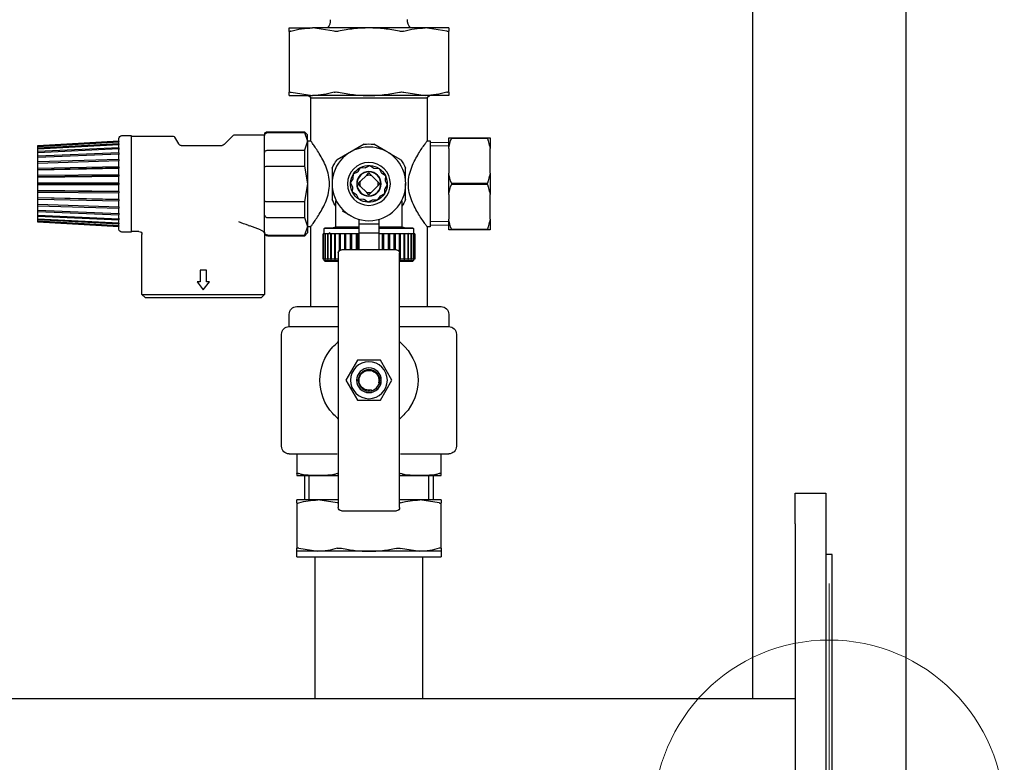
# Model space of a CAD drawing. Extents: x -156717 to 425753, y -51191 to 363295.
# Tile 77 of 256: x 70205 to 70526, y 113724 to 113966. Entities that reach past the tile are written whole.
import ezdxf
from ezdxf.lldxf.tags import DXFTag

# ---------------------------------------------------------------- set-up
doc = ezdxf.new("R2010")
doc.units = 0
doc.header["$LTSCALE"] = 50
doc.layers.get('0').update_dxf_attribs({"linetype": 'CONTINUOUS'})
doc.layers.add('WL561---_CV-D', color=2, linetype='CONTINUOUS')
tags = doc.linetypes.add('HIDDEN2', pattern=[0.1875, 0.125, -0.0625]).pattern_tags.tags
tags[6:7] = [DXFTag(74, 4), DXFTag(75, 0), DXFTag(340, '0'), DXFTag(46, 1.0), DXFTag(50, 0.0), DXFTag(44, 0.0), DXFTag(45, 0.0)]
tags[4:5] = [DXFTag(74, 4), DXFTag(75, 0), DXFTag(340, '0'), DXFTag(46, 1.0), DXFTag(50, 0.0), DXFTag(44, 0.0), DXFTag(45, 0.0)]

# ---------------------------------------------------------------- blocks, each defined once
blk = doc.blocks.new('FRAME FRONT DN65 3X')
at = {"linetype": 'Continuous'}
for p, q in [((-26, 1490), (-26, 0)), ((24, 825.81), (24, 413.05))]:
    blk.add_line(p, q, dxfattribs=at)
blk = doc.blocks.new('DN65 FRONT 3X')
at = {"linetype": 'Continuous'}
for p, q in [((0, 480), (0, 0)), ((10, 480), (0, 480)), ((10, 470), (10, 480)), ((10, 470), (10, 10)), ((-2, 460), (0, 460)), ((-2, 50), (-2, 460)), ((1578, 413.05), (10, 413.05))]:
    blk.add_line(p, q, dxfattribs=at)
at = {"color": 3, "linetype": 'HIDDEN2', "lineweight": 0, "ltscale": 20}
blk.add_line((-1, 299.48), (-1, 450.52), dxfattribs=at)
blk.add_circle((-1, 375), 57.15, dxfattribs=at)
blk = doc.blocks.new('PIPING LV DN65 FRONT BLUE')
at = {"linetype": 'Continuous'}
for p, q in [((-341, -194.2), (-333.38, -194.2)), ((-341, -194.2), (-341, -195.26)), ((-341, -215.14), (-341, -195.26)), ((-340.41, -195.26), (-333.38, -194.2)), ((-333.38, -194.2), (-315, -194.2)), ((-315, -194.2), (-296.62, -194.2)), ((-303.64, -195.26), (-296.62, -194.2)), ((-289, -194.2), (-296.62, -194.2)), ((-289, -195.26), (-289, -194.2)), ((-289, -195.26), (-289, -215.14)), ((-341, -215.14), (-341, -216.2)), ((-341, -216.2), (-333.38, -216.2)), ((-334.8, -216.2), (-334, -217)), ((-296, -217), (-334, -217)), ((-334, -217), (-334, -231.15)), ((-326.36, -215.14), (-333.38, -216.2)), ((-333.38, -216.2), (-315, -216.2)), ((-315, -216.2), (-296.62, -216.2)), ((-289.59, -215.14), (-296.62, -216.2)), ((-289, -216.2), (-296.62, -216.2)), ((-296, -217), (-295.2, -216.2)), ((-296, -231.15), (-296, -217)), ((-289, -216.2), (-289, -215.14)), ((-353.63, -230), (-354.5, -230)), ((-354.5, -230), (-354.5, -233.49)), ((-341.87, -230), (-353.63, -230)), ((-353.63, -230.21), (-353.63, -230)), ((-353.63, -230.21), (-341.87, -230.21)), ((-341, -230), (-341.87, -230)), ((-341.87, -230), (-341.87, -230.21)), ((-341, -233.49), (-341, -230)), ((-335, -231), (-335, -259)), ((-333.89, -231), (-335, -231)), ((-295, -231), (-296.11, -231)), ((-294, -228), (-295, -229)), ((-294, -228.27), (-295, -231.14)), ((-295, -231.14), (-295, -229)), ((-294, -228.27), (-294, -228)), ((-282, -228), (-294, -228)), ((-282, -228.27), (-294, -228.27)), ((-281, -229.23), (-281, -229)), ((-271.21, -229), (-281, -229)), ((-281, -231.14), (-281, -229.23)), ((-267.79, -232.21), (-270.85, -229.15)), ((-251.64, -229.75), (-252.94, -232)), ((-237.5, -229.5), (-251.21, -229.5)), ((-237.5, -229.25), (-237.5, -260.75)), ((-234.48, -229.25), (-237.5, -229.25)), ((-233.47, -231), (-233.48, -230.23)), ((-207, -232.5), (-233.47, -231)), ((-233.47, -231.23), (-233.47, -231)), ((-354.5, -241.51), (-354.5, -233.49)), ((-335, -231.42), (-341, -231.53)), ((-341, -233.49), (-341, -241.51)), ((-340.98, -232.69), (-335, -232.58)), ((-320.52, -234.39), (-316.54, -232.09)), ((-313.46, -232.09), (-304.59, -237.21)), ((-295, -231.14), (-294, -234.02)), ((-295, -231.14), (-295, -245)), ((-282, -234.02), (-294, -234.02)), ((-294, -234.02), (-294, -239.26)), ((-281, -234.79), (-281, -231.14)), ((-253.81, -232.5), (-267.09, -232.5)), ((-233.47, -231.23), (-207, -232.7)), ((-233.47, -231.23), (-233.47, -231.32)), ((-207, -232.79), (-233.47, -231.32)), ((-233.47, -231.98), (-233.47, -231.32)), ((-233.47, -231.98), (-207, -233.36)), ((-233.47, -231.98), (-233.47, -232.16)), ((-207, -233.54), (-233.47, -232.16)), ((-233.47, -233.23), (-233.47, -232.16)), ((-233.47, -233.23), (-207, -234.48)), ((-233.47, -233.23), (-233.46, -233.78)), ((-207, -234.74), (-233.47, -233.49)), ((-233.47, -234.94), (-233.47, -233.49)), ((-207, -232.7), (-207, -232.5)), ((-207, -232.79), (-207, -232.7)), ((-207, -233.36), (-207, -232.79)), ((-207, -233.54), (-207, -233.36)), ((-207, -234.48), (-207, -233.54)), ((-325.41, -237.21), (-321.4, -234.9)), ((-281, -239.43), (-281, -234.79)), ((-233.47, -234.94), (-207, -236)), ((-233.47, -234.94), (-233.46, -235.46)), ((-207, -236.33), (-233.47, -235.27)), ((-233.47, -237.03), (-233.47, -235.27)), ((-233.47, -237.03), (-207, -237.86)), ((-233.47, -237.03), (-233.46, -237.5)), ((-207, -238.25), (-233.47, -237.42)), ((-233.47, -239.43), (-233.47, -237.42)), ((-207, -234.74), (-207, -234.48)), ((-207, -236), (-207, -234.74)), ((-207, -236.33), (-207, -236)), ((-207, -237.86), (-207, -236.33)), ((-326.95, -243.35), (-326.95, -239.88)), ((-318.28, -239.98), (-318.97, -241.34)), ((-316.75, -239.89), (-318.28, -239.98)), ((-315.33, -239.01), (-316.61, -239.85)), ((-313.97, -239.7), (-315.33, -239.01)), ((-312.29, -239.65), (-313.82, -239.73)), ((-311.45, -240.93), (-312.29, -239.65)), ((-303.05, -239.88), (-303.05, -244.44)), ((-294, -239.26), (-295, -245)), ((-282, -239.26), (-294, -239.26)), ((-281, -245), (-281, -239.43)), ((-233.47, -239.43), (-207, -240)), ((-233.47, -239.43), (-233.46, -239.83)), ((-233.46, -239.83), (-233.47, -239.86)), ((-207, -240.43), (-233.47, -239.86)), ((-233.47, -242.04), (-233.47, -239.86)), ((-233.46, -239.83), (-207, -240.41)), ((-207, -238.25), (-207, -237.86)), ((-207, -240), (-207, -238.25)), ((-207, -240.41), (-207, -240)), ((-207, -240.43), (-207, -240.41)), ((-207, -242.33), (-207, -240.43)), ((-354.5, -241.51), (-354.5, -248.49)), ((-341, -248.49), (-341, -241.51)), ((-320.3, -243.97), (-320.99, -245.33)), ((-319.07, -241.45), (-320.35, -242.29)), ((-320.35, -242.29), (-320.27, -243.82)), ((-315.73, -242.19), (-317.81, -244.27)), ((-315, -241.46), (-315.73, -242.19)), ((-314.27, -242.19), (-315, -241.46)), ((-312.19, -244.27), (-314.27, -242.19)), ((-309.98, -241.72), (-311.34, -241.03)), ((-309.89, -243.25), (-309.98, -241.72)), ((-309.01, -244.67), (-309.85, -243.39)), ((-233.47, -242.04), (-207, -242.33)), ((-233.47, -242.04), (-233.46, -242.37)), ((-233.46, -242.37), (-233.47, -242.5)), ((-207, -242.79), (-233.47, -242.5)), ((-233.47, -244.77), (-233.47, -242.5)), ((-233.46, -242.37), (-207, -242.66)), ((-207, -242.66), (-207, -242.33)), ((-207, -242.79), (-207, -242.66)), ((-207, -244.77), (-207, -242.79)), ((-341.87, -244.79), (-353.63, -244.79)), ((-353.63, -245.21), (-353.63, -244.79)), ((-353.63, -245.21), (-341.87, -245.21)), ((-341.87, -244.79), (-341.87, -245.21)), ((-326.95, -250.12), (-326.95, -244.93)), ((-320.99, -245.33), (-320.15, -246.61)), ((-320.11, -246.75), (-320.02, -248.28)), ((-317.81, -244.27), (-318.54, -245)), ((-318.54, -245), (-317.81, -245.73)), ((-317.81, -245.73), (-315.73, -247.81)), ((-314.27, -247.81), (-312.19, -245.73)), ((-311.46, -245), (-312.19, -244.27)), ((-312.19, -245.73), (-311.46, -245)), ((-309.65, -247.71), (-309.73, -246.18)), ((-309.7, -246.03), (-309.01, -244.67)), ((-303.05, -245.26), (-303.05, -250.12)), ((-295, -245), (-294, -250.74)), ((-295, -245), (-295, -258.86)), ((-281, -250.57), (-281, -245)), ((-233.47, -244.77), (-207, -244.77)), ((-233.47, -244.77), (-233.46, -245)), ((-233.46, -245), (-233.47, -245.23)), ((-207, -245.23), (-233.47, -245.23)), ((-233.47, -247.5), (-233.47, -245.23)), ((-233.46, -245), (-207, -245)), ((-207, -245), (-207, -244.77)), ((-207, -245.23), (-207, -245)), ((-207, -247.21), (-207, -245.23)), ((-354.5, -256.51), (-354.5, -248.49)), ((-341, -248.49), (-341, -256.51)), ((-320.02, -248.28), (-318.66, -248.97)), ((-318.55, -249.07), (-317.71, -250.35)), ((-317.71, -250.35), (-316.18, -250.27)), ((-316.03, -250.3), (-314.67, -250.99)), ((-315.73, -247.81), (-315, -248.54)), ((-315, -248.54), (-314.27, -247.81)), ((-314.67, -250.99), (-313.39, -250.15)), ((-313.25, -250.11), (-311.72, -250.02)), ((-311.72, -250.02), (-311.03, -248.66)), ((-310.93, -248.55), (-309.65, -247.71)), ((-233.47, -247.5), (-207, -247.21)), ((-233.47, -247.5), (-233.46, -247.63)), ((-233.46, -247.63), (-233.47, -247.96)), ((-207, -247.67), (-233.47, -247.96)), ((-233.47, -250.14), (-233.47, -247.96)), ((-233.47, -250.14), (-207, -249.57)), ((-207, -250), (-233.47, -250.57)), ((-233.47, -250.14), (-233.46, -250.17)), ((-233.46, -250.17), (-233.47, -250.57)), ((-233.46, -247.63), (-207, -247.34)), ((-233.46, -250.17), (-207, -249.59)), ((-207, -247.34), (-207, -247.21)), ((-207, -247.67), (-207, -247.34)), ((-207, -249.57), (-207, -247.67)), ((-207, -249.59), (-207, -249.57)), ((-207, -250), (-207, -249.59)), ((-207, -251.75), (-207, -250)), ((-325.75, -250.55), (-325.75, -259)), ((-304.25, -259), (-304.25, -250.55)), ((-282, -250.74), (-294, -250.74)), ((-294, -250.74), (-294, -255.98)), ((-281, -255.21), (-281, -250.57)), ((-233.47, -252.58), (-233.47, -250.57)), ((-233.47, -252.58), (-207, -251.75)), ((-207, -252.14), (-233.47, -252.97)), ((-233.46, -252.5), (-233.47, -252.97)), ((-233.47, -254.73), (-233.47, -252.97)), ((-207, -252.14), (-207, -251.75)), ((-207, -253.67), (-207, -252.14)), ((-354.5, -256.51), (-354.5, -260)), ((-341, -260), (-341, -256.51)), ((-318.25, -256.55), (-318.25, -258)), ((-311.75, -256.55), (-311.75, -258)), ((-306.32, -253.79), (-309.24, -255.47)), ((-294, -255.98), (-295, -258.86)), ((-282, -255.98), (-294, -255.98)), ((-281, -258.86), (-281, -255.21)), ((-233.47, -254.73), (-207, -253.67)), ((-207, -254), (-233.47, -255.06)), ((-233.46, -254.54), (-233.47, -255.06)), ((-233.47, -256.51), (-233.47, -255.06)), ((-233.47, -256.51), (-207, -255.26)), ((-207, -255.52), (-233.47, -256.77)), ((-233.46, -256.22), (-233.47, -256.77)), ((-233.47, -257.84), (-207, -256.46)), ((-207, -256.64), (-233.47, -258.02)), ((-233.47, -257.84), (-233.47, -256.77)), ((-207, -254), (-207, -253.67)), ((-207, -255.26), (-207, -254)), ((-207, -255.52), (-207, -255.26)), ((-207, -256.46), (-207, -255.52)), ((-207, -256.64), (-207, -256.46)), ((-207, -257.21), (-207, -256.64)), ((-354.5, -260), (-353.63, -260)), ((-341.87, -259.79), (-353.63, -259.79)), ((-353.63, -260), (-353.63, -259.79)), ((-353.63, -260), (-341.87, -260)), ((-341.87, -259.79), (-341.87, -260)), ((-341.87, -260), (-341, -260)), ((-341, -258.47), (-335, -258.58)), ((-340.98, -257.31), (-335, -257.42)), ((-335, -259), (-334, -259)), ((-334, -259), (-334, -285)), ((-329.25, -259.3), (-329.55, -259.6)), ((-329.55, -259.6), (-318.25, -259.6)), ((-329.55, -259.6), (-329.55, -261.3)), ((-318.25, -259.3), (-329.25, -259.3)), ((-325.75, -259), (-326.87, -259.3)), ((-318.25, -259), (-325.75, -259)), ((-311.75, -258), (-318.25, -258)), ((-318.25, -258), (-318.25, -260.95)), ((-311.75, -258), (-311.75, -260.95)), ((-304.25, -259), (-311.75, -259)), ((-300.75, -259.3), (-311.75, -259.3)), ((-311.75, -259.6), (-300.45, -259.6)), ((-303.13, -259.3), (-304.25, -259)), ((-300.45, -259.6), (-300.75, -259.3)), ((-300.45, -261.3), (-300.45, -259.6)), ((-296, -285), (-296, -259)), ((-296, -259), (-295, -259)), ((-295, -258.86), (-294, -261.73)), ((-295, -258.86), (-295, -261)), ((-281, -260.77), (-281, -258.86)), ((-279.69, -260), (-276.12, -258.69)), ((-275.72, -258.56), (-276.12, -258.69)), ((-233.48, -259.77), (-233.47, -259)), ((-233.47, -258.68), (-207, -257.21)), ((-207, -257.3), (-233.47, -258.77)), ((-233.47, -259), (-207, -257.5)), ((-233.47, -257.84), (-233.47, -258.02)), ((-233.47, -258.68), (-233.47, -258.02)), ((-233.47, -258.68), (-233.47, -258.77)), ((-233.47, -259), (-233.47, -258.77)), ((-207, -257.3), (-207, -257.21)), ((-207, -257.5), (-207, -257.3)), ((-329.95, -261.3), (-329.88, -261.3)), ((-329.95, -261.3), (-329.95, -269.5)), ((-329.88, -269.5), (-329.88, -261.3)), ((-329.88, -261.3), (-329.81, -261.3)), ((-329.81, -261.3), (-329.51, -261.3)), ((-329.81, -261.3), (-329.81, -269.5)), ((-329.51, -269.5), (-329.51, -261.3)), ((-329.51, -261.3), (-329.37, -261.3)), ((-329.37, -261.3), (-328.86, -261.3)), ((-329.37, -261.3), (-329.37, -269.5)), ((-328.86, -269.5), (-328.86, -261.3)), ((-328.86, -261.3), (-328.64, -261.3)), ((-328.64, -261.3), (-327.91, -261.3)), ((-328.64, -261.3), (-328.64, -269.5)), ((-327.63, -261.09), (-327.99, -261.28)), ((-327.91, -269.5), (-327.91, -261.3)), ((-327.91, -261.3), (-327.63, -261.3)), ((-327.63, -261.3), (-326.71, -261.3)), ((-327.63, -261.3), (-327.63, -269.5)), ((-326.71, -269.5), (-326.71, -261.3)), ((-326.71, -261.3), (-326.36, -261.3)), ((-326.36, -261.3), (-325.27, -261.3)), ((-326.36, -261.3), (-326.36, -269.5)), ((-325.27, -269.5), (-325.27, -261.3)), ((-325.27, -261.3), (-324.86, -261.3)), ((-324.86, -261.3), (-323.62, -261.3)), ((-324.86, -261.3), (-324.86, -266.99)), ((-323.62, -266.5), (-323.62, -261.3)), ((-323.62, -261.3), (-323.17, -261.3)), ((-323.17, -261.3), (-323.16, -261.3)), ((-323.17, -266.5), (-323.17, -261.3)), ((-323.16, -261.3), (-321.79, -261.3)), ((-323.16, -261.3), (-323.16, -266.5)), ((-321.79, -266.5), (-321.79, -261.3)), ((-321.79, -261.3), (-321.37, -261.3)), ((-321.37, -261.3), (-321.29, -261.3)), ((-321.37, -266.5), (-321.37, -261.3)), ((-321.29, -261.3), (-319.83, -261.3)), ((-321.29, -261.3), (-321.29, -266.5)), ((-319.83, -266.5), (-319.83, -261.3)), ((-319.83, -261.3), (-319.44, -261.3)), ((-319.44, -261.3), (-319.3, -261.3)), ((-319.44, -266.5), (-319.44, -261.3)), ((-319.3, -261.3), (-318.25, -261.3)), ((-319.3, -261.3), (-319.3, -266.5)), ((-311.75, -260.95), (-318.25, -260.95)), ((-318.25, -260.95), (-318.25, -266.5)), ((-311.75, -260.95), (-311.75, -266.5)), ((-311.75, -261.3), (-311.41, -261.3)), ((-311.41, -266.5), (-311.41, -261.3)), ((-311.41, -261.3), (-311.25, -261.3)), ((-311.25, -261.3), (-310.88, -261.3)), ((-311.25, -266.5), (-311.25, -261.3)), ((-310.88, -261.3), (-309.38, -261.3)), ((-310.88, -261.3), (-310.88, -266.5)), ((-309.38, -266.5), (-309.38, -261.3)), ((-309.38, -261.3), (-309.28, -261.3)), ((-309.28, -261.3), (-308.87, -261.3)), ((-309.28, -266.5), (-309.28, -261.3)), ((-308.87, -261.3), (-307.47, -261.3)), ((-308.87, -261.3), (-308.87, -266.5)), ((-307.47, -266.5), (-307.47, -261.3)), ((-307.47, -261.3), (-307.44, -261.3)), ((-307.44, -261.3), (-306.99, -261.3)), ((-307.44, -266.5), (-307.44, -261.3)), ((-306.99, -261.3), (-305.71, -261.3)), ((-306.99, -261.3), (-306.99, -266.5)), ((-305.71, -266.54), (-305.71, -261.3)), ((-305.71, -261.3), (-305.28, -261.3)), ((-305.28, -261.3), (-304.14, -261.3)), ((-305.28, -261.3), (-305.28, -266.81)), ((-304.14, -269.5), (-304.14, -261.3)), ((-304.14, -261.3), (-303.76, -261.3)), ((-303.76, -261.3), (-302.79, -261.3)), ((-303.76, -261.3), (-303.76, -269.5)), ((-302.79, -269.5), (-302.79, -261.3)), ((-302.79, -261.3), (-302.47, -261.3)), ((-302.73, -261.3), (-302.01, -260.93)), ((-302.47, -261.3), (-301.68, -261.3)), ((-302.47, -261.3), (-302.47, -269.5)), ((-301.68, -269.5), (-301.68, -261.3)), ((-301.68, -261.3), (-301.44, -261.3)), ((-301.44, -261.3), (-300.85, -261.3)), ((-301.44, -261.3), (-301.44, -269.5)), ((-300.85, -269.5), (-300.85, -261.3)), ((-300.85, -261.3), (-300.68, -261.3)), ((-300.68, -261.3), (-300.31, -261.3)), ((-300.68, -261.3), (-300.68, -269.5)), ((-300.31, -269.5), (-300.31, -261.3)), ((-300.31, -261.3), (-300.22, -261.3)), ((-300.22, -261.3), (-300.06, -261.3)), ((-300.22, -261.3), (-300.22, -269.5)), ((-300.06, -269.5), (-300.06, -261.3)), ((-300.06, -261.3), (-300.05, -261.3)), ((-300.05, -261.3), (-300.05, -269.5)), ((-295, -261), (-294, -262)), ((-282, -261.73), (-294, -261.73)), ((-294, -261.73), (-294, -262)), ((-294, -262), (-282, -262)), ((-281, -261), (-281, -260.77)), ((-281, -261), (-280.89, -260.87)), ((-281, -261), (-281, -281)), ((-241, -281), (-241, -261.5)), ((-240, -260.5), (-237.5, -260.5)), ((-237.5, -260.75), (-234.48, -260.75)), ((-329.95, -269.5), (-329.88, -269.5)), ((-329.81, -269.5), (-329.88, -269.5)), ((-329.81, -269.5), (-329.51, -269.5)), ((-329.55, -269.5), (-329.55, -270)), ((-329.37, -269.5), (-329.51, -269.5)), ((-329.37, -269.5), (-328.86, -269.5)), ((-328.64, -269.5), (-328.86, -269.5)), ((-328.64, -269.5), (-327.91, -269.5)), ((-327.63, -269.5), (-327.91, -269.5)), ((-327.63, -269.5), (-326.71, -269.5)), ((-326.36, -269.5), (-326.71, -269.5)), ((-326.36, -269.5), (-325.27, -269.5)), ((-325, -269.5), (-325.27, -269.5)), ((-325, -350.5), (-325, -267.5)), ((-324, -266.5), (-306, -266.5)), ((-305, -267.5), (-305, -350.5)), ((-305, -269.5), (-304.14, -269.5)), ((-303.76, -269.5), (-304.14, -269.5)), ((-303.76, -269.5), (-302.79, -269.5)), ((-302.47, -269.5), (-302.79, -269.5)), ((-302.47, -269.5), (-301.68, -269.5)), ((-301.44, -269.5), (-301.68, -269.5)), ((-301.44, -269.5), (-300.85, -269.5)), ((-300.68, -269.5), (-300.85, -269.5)), ((-300.68, -269.5), (-300.31, -269.5)), ((-300.45, -270), (-300.45, -269.5)), ((-300.22, -269.5), (-300.31, -269.5)), ((-300.22, -269.5), (-300.06, -269.5)), ((-300.05, -269.5), (-300.06, -269.5)), ((-325, -270), (-329.55, -270)), ((-329.55, -270), (-329.25, -270.3)), ((-329.25, -270.3), (-325, -270.3)), ((-300.45, -270), (-305, -270)), ((-305, -270.3), (-300.75, -270.3)), ((-300.75, -270.3), (-300.45, -270)), ((-262.02, -273.13), (-259.98, -273.13)), ((-262.02, -276.95), (-262.02, -273.13)), ((-259.98, -273.13), (-259.98, -276.95)), ((-261, -279.5), (-263.04, -276.95)), ((-263.04, -276.95), (-262.02, -276.95)), ((-258.96, -276.95), (-261, -279.5)), ((-259.98, -276.95), (-258.96, -276.95)), ((-241, -281), (-281, -281)), ((-281, -281), (-280, -282)), ((-242, -282), (-280, -282)), ((-242, -282), (-241, -281)), ((-325, -285), (-338.5, -285)), ((-291.5, -285), (-305, -285)), ((-341, -287.5), (-341, -291.5)), ((-289, -291.5), (-289, -287.5)), ((-325, -291.5), (-341, -291.5)), ((-289, -291.5), (-305, -291.5)), ((-343.5, -294), (-343.5, -330.5)), ((-286.5, -330.5), (-286.5, -294)), ((-322.51, -309), (-318.75, -302.5)), ((-318.75, -302.5), (-311.25, -302.5)), ((-311.25, -302.5), (-307.49, -309)), ((-318.75, -315.5), (-322.51, -309)), ((-307.49, -309), (-311.25, -315.5)), ((-311.25, -315.5), (-318.75, -315.5)), ((-325.32, -333), (-341, -333)), ((-338.5, -339.39), (-338.5, -333)), ((-289, -333), (-304.68, -333)), ((-291.5, -333), (-291.5, -339.39)), ((-338.5, -340), (-338.5, -339.39)), ((-331.62, -340), (-338.5, -340)), ((-335.96, -340), (-335.96, -348)), ((-334.48, -348), (-334.48, -340)), ((-325, -340), (-331.62, -340)), ((-298.38, -340), (-305, -340)), ((-291.5, -340), (-298.38, -340)), ((-298.38, -340), (-298.38, -340)), ((-295.52, -348), (-295.52, -340)), ((-294.05, -348), (-294.05, -340)), ((-291.5, -339.39), (-291.5, -340)), ((-338.5, -348), (-338.5, -348.94)), ((-338.5, -348), (-331.62, -348)), ((-338.5, -363.76), (-338.5, -348.94)), ((-337.91, -348.94), (-331.62, -348)), ((-331.62, -348), (-325, -348)), ((-305, -348), (-298.38, -348)), ((-304.68, -348.94), (-298.38, -348)), ((-298.38, -348), (-291.5, -348)), ((-291.5, -348.94), (-291.5, -348)), ((-291.5, -348.94), (-291.5, -363.76)), ((-306, -351.5), (-324, -351.5)), ((-338.5, -363.76), (-338.5, -364.7)), ((-338.5, -364.7), (-331.62, -364.7)), ((-338.5, -364.7), (-338.5, -366.5)), ((-325.32, -363.76), (-331.62, -364.7)), ((-331.62, -364.7), (-315, -364.7)), ((-315, -364.7), (-298.38, -364.7)), ((-292.09, -363.76), (-298.38, -364.7)), ((-298.38, -364.7), (-291.5, -364.7)), ((-291.5, -364.7), (-291.5, -363.76)), ((-291.5, -366.5), (-291.5, -364.7)), ((-291.5, -366.5), (-338.5, -366.5)), ((-332.5, -366.5), (-332.5, -412.95)), ((-297.5, -412.95), (-297.5, -366.5))]:
    blk.add_line(p, q, dxfattribs=at)
for centre, radius in [((-315, -245), 12), ((-315, -245), 7), ((-315, -245), 4), ((-315, -245), 3.9), ((-315, -309), 6), ((-315, -309), 4.03), ((-315, -309), 4), ((-315, -309), 3.5)]:
    blk.add_circle(centre, radius, dxfattribs=at)
for centre, radius, start, end in [((-330.58, -192), 3, 312.8334, 9.6501), ((-299.42, -192), 3, 170.6861, 227.1666), ((-333.51, -218.9), 24.7, 73.1515, 89.7005), ((-325.65, -192.35), 3, 256.3598, 283.6402), ((-304.35, -192.2), 3.14, 257.0043, 282.9957), ((-296.74, -218.9), 24.7, 73.1515, 89.7005), ((-325.65, -218.2), 3.14, 77.0043, 102.9957), ((-304.35, -218.05), 3, 76.3598, 103.6402), ((-333.26, -191.5), 24.7, 253.1515, 269.7005), ((-296.49, -191.5), 24.7, 253.1515, 269.7005), ((-327.05, -238.99), 28, 161.7175, 168.6531), ((-368.45, -238.99), 28, 11.3469, 18.2825), ((-282, -229), 1, 0, 90), ((-281.98, -229.25), 0.978, 1.3408, 91.3309), ((-271.21, -229.5), 0.5, 45, 90), ((-251.21, -230), 0.5, 90, 150), ((-234.48, -230.25), 1, 1, 90), ((-315, -245), 13, 83.1861, 96.8139), ((-267.09, -231.5), 1, 225, 270), ((-253.81, -231.5), 1, 270, 330), ((-315, -245), 13, 143.1861, 156.8139), ((-315, -245), 13, 23.1861, 36.8139), ((-315, -245), 6, 123.1576, 153.1576), ((-315, -245), 6, 93.1576, 123.1576), ((-315, -245), 5.4, 107.3645, 108.9508), ((-315, -245), 6, 63.1576, 93.1576), ((-315, -245), 5.4, 77.3645, 78.9508), ((-315, -245), 6, 33.1576, 63.1576), ((-327.05, -236.01), 28, 191.3469, 198.2825), ((-368.45, -236.01), 28, 341.7175, 348.6531), ((-315, -245), 6, 153.1576, 183.1576), ((-315, -245), 5.4, 167.3645, 168.9508), ((-315, -245), 5.4, 137.3645, 138.9508), ((-315, -245), 2.9, 75.4503, 104.5497), ((-315, -245), 5.4, 47.3645, 48.9508), ((-315, -245), 6, 3.1576, 33.1576), ((-315, -245), 5.4, 17.3645, 18.9508), ((-327.05, -253.99), 28, 161.7175, 168.6531), ((-368.45, -253.99), 28, 11.3469, 18.2825), ((-315, -245), 6, 183.1576, 213.1576), ((-315, -245), 5.4, 197.3645, 198.9508), ((-315, -245), 2.9, 165.4503, 194.5497), ((-315, -245), 2.9, 345.4503, 14.5497), ((-315, -245), 5.4, 347.3645, 348.9508), ((-315, -245), 6, 333.1576, 3.1576), ((-315, -245), 13, 203.1861, 214.2161), ((-315, -245), 6, 213.1576, 243.1576), ((-315, -245), 5.4, 227.3645, 228.9508), ((-315, -245), 6, 243.1576, 273.1576), ((-315, -245), 5.4, 257.3645, 258.9508), ((-315, -245), 2.9, 255.4503, 284.5497), ((-315, -245), 6, 273.1576, 303.1576), ((-315, -245), 5.4, 287.3645, 288.9508), ((-315, -245), 6, 303.1576, 333.1576), ((-315, -245), 5.4, 317.3645, 318.9508), ((-315, -245), 13, 325.7839, 336.8139), ((-327.05, -251.01), 28, 191.3469, 198.2825), ((-368.45, -251.01), 28, 341.7175, 348.6531), ((-278.62, -262.75), 2.95, 111.1611, 140.2592), ((-288.05, -221.08), 39.45, 288.1999, 293.1655), ((-234.48, -259.75), 1, 270, 359), ((-281.98, -260.75), 0.978, 268.6691, 358.6592), ((-282, -261), 1, 270, 0), ((-240, -261.5), 1, 90, 180), ((-324, -267.5), 1, 90, 180), ((-306, -267.5), 1, 0, 90), ((-338.5, -287.5), 2.5, 90, 180), ((-291.5, -287.5), 2.5, 0, 90), ((-341, -294), 2.5, 90, 180), ((-289, -294), 2.5, 0, 90), ((-315, -309), 16, 137.1666, 222.8334), ((-315, -309), 16, 130.3202, 137.1666), ((-326, -296.04), 1, 310.3202, 0), ((-304, -296.04), 1, 180, 229.6798), ((-315, -309), 16, 42.8334, 49.6798), ((-315, -309), 16, 317.1666, 42.8334), ((-315, -309), 3.23, 255, 195), ((-315, -309), 16, 222.8334, 229.6798), ((-315, -309), 16, 310.3202, 317.1666), ((-326, -321.96), 1, 0, 49.6798), ((-304, -321.96), 1, 130.3202, 180), ((-341, -330.5), 2.5, 180, 270), ((-289, -330.5), 2.5, 270, 0), ((-324.61, -341.24), 1.98, 101.4237, 110.9197), ((-305.39, -341.24), 1.98, 69.081, 78.5227), ((-331.76, -370.45), 22.45, 73.3444, 89.6476), ((-324.61, -345.85), 3.17, 257.107, 262.9323), ((-305.39, -346), 3.02, 277.5817, 283.5328), ((-298.52, -370.45), 22.45, 73.3444, 89.6476), ((-324, -350.5), 1, 180, 270), ((-306, -350.5), 1, 270, 0), ((-331.48, -342.25), 22.45, 253.3444, 269.6476), ((-324.61, -366.7), 3.02, 76.4672, 103.5328), ((-305.39, -366.85), 3.17, 77.107, 102.893), ((-298.24, -342.25), 22.45, 253.3444, 269.6476)]:
    blk.add_arc(centre, radius, start, end, dxfattribs=at)
for points, knots in [([(-341, -195.26), (-341, -195.29), (-340.99, -195.31), (-340.94, -195.33), (-340.9, -195.34), (-340.75, -195.34), (-340.6, -195.31), (-340.41, -195.26)], [0, 0, 0, 0, 0.25, 0.25, 0.5, 0.5, 1, 1, 1, 1]), ([(-324.94, -195.26), (-324.12, -195.09), (-323.29, -194.94), (-321.64, -194.67), (-320.81, -194.56), (-318.32, -194.29), (-316.66, -194.2), (-315, -194.2)], [0, 0, 0, 0, 0.25, 0.25, 0.5, 0.5, 1, 1, 1, 1]), ([(-315, -194.2), (-313.34, -194.2), (-311.68, -194.29), (-309.18, -194.56), (-308.35, -194.68), (-306.69, -194.94), (-305.87, -195.09), (-305.06, -195.26)], [0, 0, 0, 0, 0.5, 0.5, 0.75, 0.75, 1, 1, 1, 1]), ([(-289.59, -195.26), (-289.49, -195.29), (-289.41, -195.31), (-289.27, -195.33), (-289.2, -195.34), (-289.05, -195.34), (-289, -195.31), (-289, -195.26)], [0, 0, 0, 0, 0.25, 0.25, 0.5, 0.5, 1, 1, 1, 1]), ([(-340.41, -215.14), (-340.51, -215.11), (-340.59, -215.09), (-340.73, -215.07), (-340.8, -215.06), (-340.95, -215.06), (-341, -215.09), (-341, -215.14)], [0, 0, 0, 0, 0.25, 0.25, 0.5, 0.5, 1, 1, 1, 1]), ([(-289, -215.14), (-289, -215.11), (-289.01, -215.09), (-289.06, -215.07), (-289.1, -215.06), (-289.25, -215.06), (-289.4, -215.09), (-289.59, -215.14)], [0, 0, 0, 0, 0.25, 0.25, 0.5, 0.5, 1, 1, 1, 1]), ([(-315, -216.2), (-316.66, -216.2), (-318.32, -216.11), (-320.81, -215.84), (-321.64, -215.73), (-323.29, -215.46), (-324.12, -215.31), (-324.94, -215.14)], [0, 0, 0, 0, 0.5, 0.5, 0.75, 0.75, 1, 1, 1, 1]), ([(-305.06, -215.14), (-305.87, -215.31), (-306.69, -215.46), (-308.35, -215.72), (-309.18, -215.84), (-311.68, -216.11), (-313.34, -216.2), (-315, -216.2)], [0, 0, 0, 0, 0.25, 0.25, 0.5, 0.5, 1, 1, 1, 1]), ([(-334, -259), (-334, -259), (-333.93, -258.9), (-333.65, -258.52), (-333.44, -258.23), (-332.67, -257.14), (-331.95, -256.1), (-330.43, -253.6), (-329.62, -252.14), (-328.64, -249.65), (-328.35, -248.76), (-327.96, -246.93), (-327.85, -245.96), (-327.85, -244.05), (-327.96, -243.09), (-328.35, -241.24), (-328.63, -240.37), (-329.61, -237.87), (-330.41, -236.42), (-331.95, -233.9), (-332.65, -232.88), (-333.43, -231.78), (-333.64, -231.49), (-333.92, -231.1), (-334, -231), (-334, -231), (-334, -231), (-334, -231)], [0, 0, 0, 0, 0.03125, 0.03125, 0.0625, 0.0625, 0.125, 0.125, 0.1875, 0.1875, 0.21875, 0.21875, 0.25, 0.25, 0.28125, 0.28125, 0.3125, 0.3125, 0.375, 0.375, 0.4375, 0.4375, 0.46875, 0.46875, 0.5, 0.5, 0.5002649, 0.5002649, 0.5002649, 0.5002649]), ([(-296, -259), (-296, -259), (-296.07, -258.9), (-296.35, -258.52), (-296.56, -258.23), (-297.33, -257.14), (-298.05, -256.1), (-299.57, -253.6), (-300.38, -252.14), (-301.36, -249.65), (-301.65, -248.76), (-302.04, -246.93), (-302.15, -245.96), (-302.15, -244.05), (-302.04, -243.09), (-301.65, -241.24), (-301.37, -240.37), (-300.39, -237.87), (-299.59, -236.42), (-298.05, -233.9), (-297.35, -232.88), (-296.57, -231.78), (-296.36, -231.49), (-296.08, -231.1), (-296, -231), (-296, -231), (-296, -231), (-296, -231)], [0, 0, 0, 0, 0.03125, 0.03125, 0.0625, 0.0625, 0.125, 0.125, 0.1875, 0.1875, 0.21875, 0.21875, 0.25, 0.25, 0.28125, 0.28125, 0.3125, 0.3125, 0.375, 0.375, 0.4375, 0.4375, 0.46875, 0.46875, 0.5, 0.5, 0.5002649, 0.5002649, 0.5002649, 0.5002649]), ([(-281, -234.79), (-281, -234.69), (-281.03, -234.59), (-281.12, -234.4), (-281.2, -234.32), (-281.38, -234.17), (-281.49, -234.12), (-281.74, -234.04), (-281.87, -234.02), (-282, -234.02)], [0, 0, 0, 0, 0.25, 0.25, 0.5, 0.5, 0.75, 0.75, 1, 1, 1, 1]), ([(-281, -239.43), (-281, -239.41), (-281.03, -239.39), (-281.12, -239.34), (-281.2, -239.32), (-281.38, -239.29), (-281.49, -239.28), (-281.74, -239.26), (-281.87, -239.26), (-282, -239.26)], [0, 0, 0, 0, 0.25, 0.25, 0.5, 0.5, 0.75, 0.75, 1, 1, 1, 1]), ([(-281, -250.57), (-281, -250.59), (-281.03, -250.61), (-281.12, -250.66), (-281.2, -250.68), (-281.38, -250.71), (-281.49, -250.72), (-281.74, -250.74), (-281.87, -250.74), (-282, -250.74)], [0, 0, 0, 0, 0.25, 0.25, 0.5, 0.5, 0.75, 0.75, 1, 1, 1, 1]), ([(-281, -255.21), (-281, -255.31), (-281.03, -255.41), (-281.12, -255.6), (-281.2, -255.68), (-281.38, -255.83), (-281.49, -255.88), (-281.74, -255.96), (-281.87, -255.98), (-282, -255.98)], [0, 0, 0, 0, 0.25, 0.25, 0.5, 0.5, 0.75, 0.75, 1, 1, 1, 1]), ([(-337.91, -339.39), (-338, -339.36), (-338.09, -339.32), (-338.23, -339.28), (-338.3, -339.26), (-338.4, -339.26), (-338.44, -339.28), (-338.49, -339.32), (-338.5, -339.36), (-338.5, -339.39)], [0, 0, 0, 0, 0.25, 0.25, 0.5, 0.5, 0.75, 0.75, 1, 1, 1, 1]), ([(-337.91, -339.39), (-337.66, -339.5), (-337.41, -339.59), (-336.89, -339.72), (-336.62, -339.78), (-335.83, -339.9), (-335.31, -339.94), (-334.25, -339.99), (-333.73, -339.99), (-332.67, -340), (-332.14, -340), (-331.62, -340)], [0, 0, 0, 0, 0.125, 0.125, 0.25, 0.25, 0.5, 0.5, 0.75, 0.75, 1, 1, 1, 1]), ([(-331.62, -340), (-331.09, -340), (-330.56, -340), (-329.5, -339.99), (-328.97, -339.99), (-327.92, -339.94), (-327.39, -339.9), (-326.6, -339.77), (-326.34, -339.72), (-325.83, -339.59), (-325.57, -339.5), (-325.32, -339.39)], [0, 0, 0, 0, 0.25, 0.25, 0.5, 0.5, 0.75, 0.75, 0.875, 0.875, 1, 1, 1, 1]), ([(-304.68, -339.39), (-304.43, -339.5), (-304.17, -339.59), (-303.65, -339.72), (-303.39, -339.78), (-302.6, -339.9), (-302.07, -339.94), (-301.02, -339.99), (-300.49, -339.99), (-299.44, -340), (-298.91, -340), (-298.38, -340)], [0, 0, 0, 0, 0.125, 0.125, 0.25, 0.25, 0.5, 0.5, 0.75, 0.75, 1, 1, 1, 1]), ([(-298.38, -340), (-297.85, -340), (-297.33, -340), (-296.27, -339.99), (-295.74, -339.99), (-294.68, -339.94), (-294.15, -339.9), (-293.37, -339.77), (-293.11, -339.72), (-292.59, -339.59), (-292.34, -339.5), (-292.09, -339.39)], [0, 0, 0, 0, 0.25, 0.25, 0.5, 0.5, 0.75, 0.75, 0.875, 0.875, 1, 1, 1, 1]), ([(-291.5, -339.39), (-291.5, -339.36), (-291.51, -339.32), (-291.56, -339.28), (-291.6, -339.26), (-291.7, -339.26), (-291.77, -339.28), (-291.91, -339.32), (-291.99, -339.36), (-292.09, -339.39)], [0, 0, 0, 0, 0.25, 0.25, 0.5, 0.5, 0.75, 0.75, 1, 1, 1, 1]), ([(-337.91, -348.94), (-338.01, -348.97), (-338.09, -348.99), (-338.23, -349.02), (-338.3, -349.02), (-338.45, -349.02), (-338.5, -348.99), (-338.5, -348.94)], [0, 0, 0, 0, 0.25, 0.25, 0.5, 0.5, 1, 1, 1, 1]), ([(-291.5, -348.94), (-291.5, -348.97), (-291.51, -348.99), (-291.56, -349.02), (-291.6, -349.02), (-291.75, -349.02), (-291.9, -348.99), (-292.09, -348.94)], [0, 0, 0, 0, 0.25, 0.25, 0.5, 0.5, 1, 1, 1, 1]), ([(-338.5, -363.76), (-338.5, -363.73), (-338.49, -363.71), (-338.44, -363.68), (-338.4, -363.68), (-338.25, -363.68), (-338.1, -363.71), (-337.91, -363.76)], [0, 0, 0, 0, 0.25, 0.25, 0.5, 0.5, 1, 1, 1, 1]), ([(-315, -364.7), (-316.49, -364.7), (-317.97, -364.62), (-320.95, -364.3), (-322.44, -364.06), (-323.91, -363.76)], [0, 0, 0, 0, 0.5, 0.5, 1, 1, 1, 1]), ([(-306.09, -363.76), (-306.83, -363.91), (-307.56, -364.04), (-309.05, -364.28), (-309.79, -364.38), (-312.03, -364.62), (-313.51, -364.7), (-315, -364.7)], [0, 0, 0, 0, 0.25, 0.25, 0.5, 0.5, 1, 1, 1, 1]), ([(-292.09, -363.76), (-291.99, -363.73), (-291.91, -363.71), (-291.77, -363.68), (-291.7, -363.68), (-291.55, -363.68), (-291.5, -363.71), (-291.5, -363.76)], [0, 0, 0, 0, 0.25, 0.25, 0.5, 0.5, 1, 1, 1, 1])]:
    blk.add_open_spline(points, degree=3, knots=knots, dxfattribs=at)
blk = doc.blocks.new('RAYUU')
at = {"xscale": -1}
for name, p in [('FRAME FRONT DN65 3X', (69255.49, 113885.5)), ('PIPING LV DN65 FRONT BLUE', (68791.48, 114711.29)), ('DN65 FRONT 3X', (69255.49, 113885.5))]:
    blk.add_blockref(name, p, dxfattribs=at)

msp = doc.modelspace()

# ---------------------------------------------------------------- block references
at = {"layer": 'WL561---_CV-D'}
msp.add_blockref('RAYUU', (1212.57352, -553.51446), dxfattribs=at)

doc.saveas('drawing.dxf')
